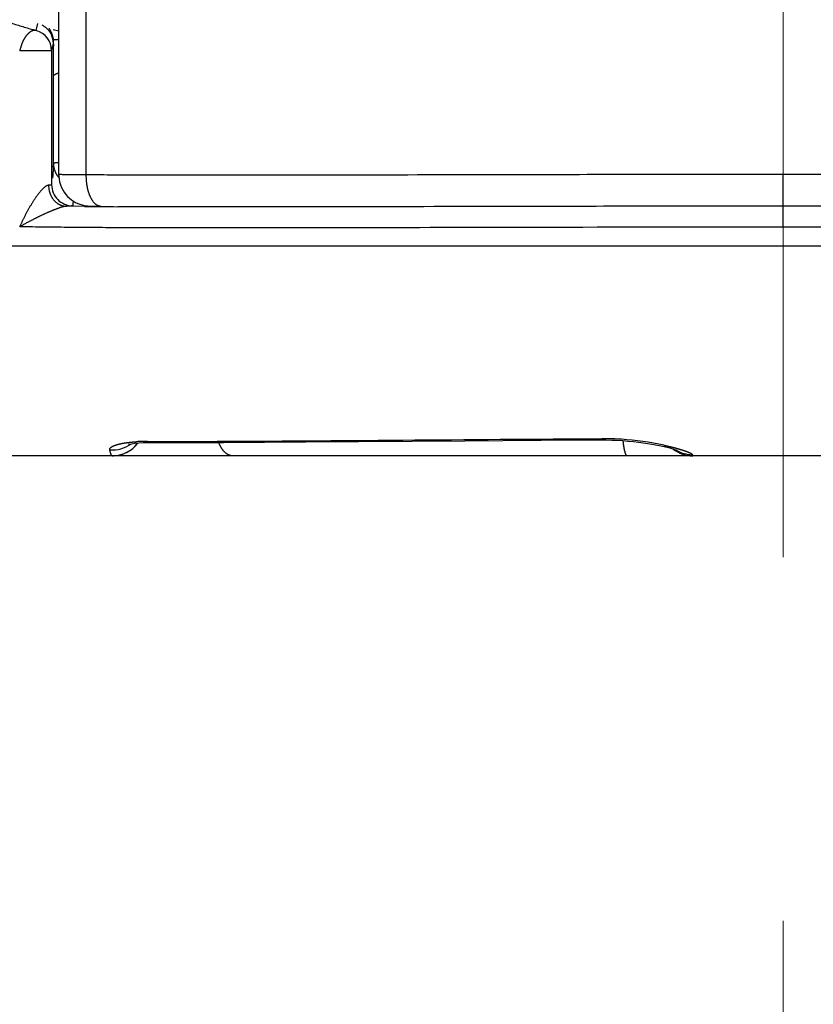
# Model space of a CAD drawing. Header units: millimetres. Extents: x 0 to 1300, y 0 to 891.
# Tile 130 of 146: x 868 to 875, y 459 to 469. Entities that reach past the tile are written whole.
import ezdxf

# ---------------------------------------------------------------- set-up
doc = ezdxf.new("R2010")
doc.units = ezdxf.units.MM
doc.header["$LTSCALE"] = 0.545669
doc.linetypes.add('CENTER', pattern=[50.8, 31.75, -6.35, 6.35, -6.35])
doc.layers.add('NoLayerName_001', color=7, linetype='Continuous')

msp = doc.modelspace()

# ---------------------------------------------------------------- linework, layer by layer
at = {"layer": 'NoLayerName_001', "color": 4, "linetype": 'CENTER', "lineweight": 13}
msp.add_line((875, 675), (875, 450), dxfattribs=at)
at = {"layer": 'NoLayerName_001', "color": 60, "linetype": 'Continuous', "lineweight": 25}
for p, q in [((868.1, 467.2790184), (868.1, 493.35)), ((868.36296296, 467.27566031), (868.36296296, 487.85)), ((867.88453191, 468.65061827), (867.90190248, 468.71779369)), ((868.04883094, 468.66083061), (868.1, 468.64596458)), ((868.0519183, 468.54345792), (868.05229128, 468.56239259)), ((868.03264987, 468.45749584), (868.04132839, 468.49110758)), ((868.04132839, 468.49110758), (868.05, 468.52469253)), ((868.05, 468.52467727), (868.05, 468.50002783)), ((868.03264987, 468.45749584), (867.72877716, 468.45749584)), ((868.03264987, 468.45749584), (868.03264987, 467.1812294)), ((868.05021979, 468.2671629), (868.0504577, 468.32167128)), ((868.05, 468.2125705), (868.05021979, 468.2671629)), ((868.05, 467.3837332), (868.05, 468.2125705)), ((874.99999929, 466.97945331), (875.00000119, 467.27940772)), ((868.34648802, 466.97490833), (868.17371617, 466.9765667)), ((874.99999897, 466.77758605), (874.99999996, 466.97755553)), ((875.0000056, 466.97945332), (875.00000594, 466.97755559)), ((864.09347738, 466.60000005), (885.90652262, 466.59999893)), ((868.94629504, 464.73709709), (868.98371422, 464.7370618)), ((868.95148095, 464.72716051), (868.98385597, 464.72741455)), ((868.98371422, 464.7370618), (869.14366981, 464.73704647)), ((871.96705626, 464.74364995), (872.6948416, 464.74830368)), ((872.6948416, 464.74830368), (873.2857968, 464.75137724)), ((873.28579343, 464.75137464), (873.3116836, 464.75135213)), ((868.76200114, 464.6401961), (868.7846284, 464.65464793)), ((886, 464.6), (864, 464.6))]:
    msp.add_line(p, q, dxfattribs=at)
for points in [[(868.10000062, 467.27901907), (868.10034056, 467.26473913), (868.10311895, 467.23586972), (868.10850605, 467.20807882)], [(868.10850605, 467.20807882), (868.11627835, 467.18152667), (868.12622088, 467.1563418), (868.13812978, 467.13262516), (868.15181385, 467.11045508), (868.16709172, 467.08989612), (868.18381018, 467.07098067), (868.20188452, 467.05368959), (868.22102322, 467.03819427), (868.24101213, 467.02453988), (868.26145148, 467.01284154), (868.28189949, 467.00313803), (868.30219762, 466.99527859), (868.32246527, 466.98904452), (868.34167878, 466.9845195), (868.35932942, 466.98147433), (868.37485504, 466.97960278), (868.38718955, 466.97857558), (868.39873073, 466.97788987), (868.41114088, 466.97734978), (868.42513013, 466.97689487), (868.4415477, 466.97649346), (868.46042872, 466.97614904), (868.50289047, 466.9756691)], [(868.76978117, 464.71062961), (868.76399708, 464.7082668), (868.76621009, 464.70890172), (868.77753903, 464.71167388)], [(868.77753903, 464.71167388), (868.79759568, 464.71547411), (868.82602345, 464.71948578), (868.86180805, 464.72304872), (868.90404151, 464.72569335), (868.95148095, 464.72716051)], [(868.82475852, 464.688501), (868.84206983, 464.70747486), (868.85338312, 464.72220988)], [(868.98382533, 464.7274136), (869.66951548, 464.72845704), (870.4499662, 464.73270063), (871.96705626, 464.74364995)], [(873.3116836, 464.75135213), (873.36616701, 464.75039918), (873.41994268, 464.74828965)], [(873.41994268, 464.74828965), (873.47257174, 464.74514031), (873.52367225, 464.74106708), (873.57292904, 464.73619688), (873.62007867, 464.73068491), (873.66491826, 464.72466752), (873.70726318, 464.71827094), (873.74703492, 464.71161875), (873.78421192, 464.70482158), (873.81872522, 464.69798681), (873.85056135, 464.69120315), (873.87958919, 464.68458115), (873.90574105, 464.67821172), (873.92881113, 464.67221423), (873.94871117, 464.66667712), (873.96514324, 464.66177118), (873.97816455, 464.657592), (873.98697063, 464.65453469), (873.9905667, 464.65318577)], [(868.61199106, 464.59999919), (868.62653267, 464.60035179), (868.65614929, 464.60326675), (868.68467062, 464.60893585), (868.71191373, 464.61712859), (868.73773027, 464.62762055), (868.76200114, 464.6401961)], [(868.7846284, 464.65464793), (868.80554909, 464.67079088), (868.82475852, 464.688501)]]:
    msp.add_lwpolyline(points, dxfattribs=at)
for centre, radius, start, end in [((867.83271059, 468.45751139), 0.19993928, 359.99554441, 74.97827431), ((867.84864979, 468.5221183), 0.20281991, 53.393439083, 62.457451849), ((867.84805298, 468.52422964), 0.20194851, 12.495590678, 24.864341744), ((867.84977413, 468.52442459), 0.20022603, 0.072305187, 12.547687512), ((867.78754679, 468.53044334), 0.26240432, 6.868311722, 8.861051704), ((857.83327032, 468.90507364), 10.22476501, 357.894154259, 358.079383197), ((868.16699176, 465.43427806), 3.12981151, 91.239170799, 92.100197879), ((862.31869999, 467.63467343), 5.73679099, 357.150845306, 357.49295291), ((868.23680496, 467.17914383), 0.23372803, 180.644725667, 193.372602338), ((868.23269268, 467.18134121), 0.20003851, 180.032024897, 270.051126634), ((869.29370153, 577.60342738), 110.63257405, 269.5094392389, 269.6732813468), ((868.61370433, 464.95877059), 0.3021465, 264.934816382, 305.34696246), ((868.61199165, 464.89999938), 0.3, 270.000000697, 323.505232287), ((868.9339101, 463.11202635), 1.62493316, 91.534813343, 93.310938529), ((868.94336271, 462.79813351), 1.93896684, 89.913346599, 91.56559835), ((873.28486708, 462.23447703), 2.52856655, 88.954874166, 90.27597602), ((873.28182858, 462.0878461), 2.67522854, 86.209863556, 88.947089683), ((873.27105684, 461.93122464), 2.83221951, 77.924203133, 86.201869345), ((874.13713054, 464.9), 0.3, 231.690397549, 269.999999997), ((874.13672469, 464.91086245), 0.30015037, 237.21499757, 269.725088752)]:
    msp.add_arc(centre, radius, start, end, dxfattribs=at)
for points, knots in [([(866.32767913, 469.43050376), (866.34250029, 469.41783042), (866.371951, 469.39224798), (866.41730957, 469.35526136), (866.46333077, 469.31908341), (866.5101031, 469.28385384), (866.55755044, 469.24952125), (866.60564075, 469.2160854), (866.65433054, 469.18353261), (866.70358099, 469.1518498), (866.75336209, 469.12102807), (866.8036518, 469.09106187), (866.85442908, 469.061943), (866.9056732, 469.03366357), (866.95736341, 469.00621566), (867.00947887, 468.97959121), (867.06199945, 468.95378244), (867.11490566, 468.92877909), (867.16817376, 468.90455722), (867.22178207, 468.88109327), (867.27570896, 468.85836326), (867.32993286, 468.83634332), (867.38443215, 468.81500949), (867.43918543, 468.79433813), (867.49417205, 468.77430373), (867.5493764, 468.75488821), (867.60478613, 468.73607662), (867.66038987, 468.71785466), (867.71617426, 468.70020093), (867.77213373, 468.6831215), (867.82823361, 468.66651971), (867.86577851, 468.65596077), (867.88453184, 468.65061798)], [0, 0, 0, 0, 0.0585023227, 0.1170217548, 0.1755586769, 0.2341113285, 0.2926759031, 0.3512466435, 0.4098159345, 0.4683748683, 0.5269211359, 0.585458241, 0.6439890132, 0.702515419, 0.7610385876, 0.819558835, 0.8780756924, 0.9365894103, 0.9951031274, 1.0536192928, 1.1121390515, 1.1706622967, 1.2291877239, 1.287712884, 1.3462345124, 1.4047519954, 1.463266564, 1.5217788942, 1.5802890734, 1.6387966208, 1.6973005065, 1.7557991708, 1.7557991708, 1.7557991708, 1.7557991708]), ([(867.88453191, 468.65061827), (867.88257127, 468.65097568), (867.87866454, 468.65184932), (867.87265611, 468.6522149), (867.86664523, 468.65203227), (867.8606915, 468.65119928), (867.85486814, 468.64975999), (867.84920322, 468.6477987), (867.84370906, 468.64539662), (867.83839158, 468.64263302), (867.83324882, 468.63957192), (867.82828131, 468.63624663), (867.82347945, 468.63269016), (867.81883345, 468.62893331), (867.81433086, 468.62500774), (867.80996341, 468.6209349), (867.80572929, 468.61672526), (867.80162385, 468.61239023), (867.79764281, 468.60794062), (867.7937818, 468.60338722), (867.79003551, 468.59874026), (867.78640344, 468.5940046), (867.78288505, 468.58918411), (867.77947948, 468.58428254), (867.77618591, 468.57930366), (867.77300365, 468.57425119), (867.76993164, 468.56912936), (867.7669721, 468.56394092), (867.76412866, 468.55868837), (867.76140475, 468.55337451), (867.75880389, 468.54800213), (867.75632956, 468.54257399), (867.75398524, 468.53709259), (867.75177367, 468.53155973), (867.74968127, 468.52598234), (867.74769415, 468.5203658), (867.7457984, 468.51471535), (867.74397973, 468.50903627), (867.74222528, 468.50333348), (867.7405169, 468.49761339), (867.73941, 468.49378954), (867.73885239, 468.49187838)], [0, 0, 0, 0, 0.00597885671, 0.01198491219, 0.01799896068, 0.02399910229, 0.02998156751, 0.03596723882, 0.04196188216, 0.0479547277, 0.05393412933, 0.05990741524, 0.06588042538, 0.07185454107, 0.07782735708, 0.08379749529, 0.08976682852, 0.09573646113, 0.10170652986, 0.10767627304, 0.11364451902, 0.11961173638, 0.12557887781, 0.13154669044, 0.13751572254, 0.14348633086, 0.14945860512, 0.15543170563, 0.16140439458, 0.16737554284, 0.17334414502, 0.17930932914, 0.18527036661, 0.19122744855, 0.19718322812, 0.20314009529, 0.20909959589, 0.21506254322, 0.22102913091, 0.22699904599, 0.23297158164, 0.23297158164, 0.23297158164, 0.23297158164]), ([(867.96959471, 468.68493183), (867.97131791, 468.68360393), (867.97480397, 468.68098652), (867.97983794, 468.67679587), (867.98476037, 468.67244758), (867.98954284, 468.6679214), (867.99418452, 468.66323327), (867.99867714, 468.65838936), (868.00301441, 468.6533985), (868.00718954, 468.64826878), (868.01119582, 468.64300849), (868.01502669, 468.63762594), (868.01867484, 468.63212907), (868.02213588, 468.62652726), (868.02539442, 468.62082458), (868.02847605, 468.61504474), (868.03033152, 468.61110001), (868.03128205, 468.60914317)], [0, 0, 0, 0, 0.006526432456, 0.013075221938, 0.019643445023, 0.026227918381, 0.032825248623, 0.039431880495, 0.046044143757, 0.052658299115, 0.059270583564, 0.065877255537, 0.072474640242, 0.07905917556, 0.085627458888, 0.092176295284, 0.098702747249, 0.098702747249, 0.098702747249, 0.098702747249]), ([(868.00544408, 468.67349439), (868.00651287, 468.67197788), (868.00867918, 468.66896438), (868.01175782, 468.66432468), (868.0147334, 468.65961685), (868.01758677, 468.65483063), (868.02032203, 468.64997228), (868.022937, 468.6450437), (868.02543116, 468.64004824), (868.02780452, 468.63498979), (868.03005704, 468.62987244), (868.03218864, 468.62470028), (868.03419926, 468.61947745), (868.03608882, 468.61420805), (868.03785726, 468.60889619), (868.03950449, 468.60354599), (868.04103052, 468.59816158), (868.04243493, 468.592747), (868.043719, 468.5873066), (868.04487757, 468.58184365), (868.04592959, 468.57636537), (868.04651307, 468.57269507), (868.04681926, 468.57086378)], [0, 0, 0, 0, 0.00556589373, 0.01113277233, 0.01670148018, 0.02227279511, 0.02784743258, 0.03342605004, 0.03900906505, 0.04459623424, 0.05018707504, 0.05578098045, 0.06137722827, 0.06697499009, 0.07257334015, 0.07817126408, 0.08376766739, 0.08936138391, 0.09495118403, 0.10053578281, 0.10611384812, 0.11168400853, 0.11168400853, 0.11168400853, 0.11168400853]), ([(867.73885239, 468.49187838), (867.73720381, 468.48613611), (867.73502247, 468.47847568), (867.73224105, 468.46891757), (867.73054371, 468.46319504), (867.72936166, 468.45939647), (867.72877716, 468.45749584)], [0, 0, 0, 0, 0.017922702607, 0.023894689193, 0.029863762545, 0.035829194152, 0.035829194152, 0.035829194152, 0.035829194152]), ([(868.0504577, 468.32167128), (868.0506934, 468.36972576), (868.0508833, 468.4288703), (868.05137438, 468.49540624), (868.05162596, 468.52128073), (868.0518255, 468.53606547), (868.0519183, 468.54345792)], [0, 0, 0, 0, 0.14416518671, 0.17743399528, 0.19961309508, 0.2217921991, 0.2217921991, 0.2217921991, 0.2217921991]), ([(868.05, 468.2126011), (868.05009006, 468.21342945), (868.05016817, 468.21509996), (868.05089763, 468.21751673), (868.05192623, 468.21983455), (868.05327108, 468.22204493), (868.05486386, 468.22414642), (868.05666168, 468.22613482), (868.05861552, 468.22800562), (868.06067831, 468.22975348), (868.06280471, 468.23137472), (868.06496255, 468.23287298), (868.06714039, 468.23425232), (868.06933719, 468.23552631), (868.07155435, 468.23671), (868.07379329, 468.2378185), (868.07605545, 468.23886692), (868.07834184, 468.23987014), (868.08065103, 468.24084206), (868.08298339, 468.24178406), (868.08533663, 468.24269629), (868.08770799, 468.24357871), (868.09009471, 468.24443118), (868.09249392, 468.24525398), (868.0949032, 468.24604585), (868.09731845, 468.24681121), (868.09893611, 468.24729322), (868.09974311, 468.24753748)], [0, 0, 0, 0, 0.002499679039, 0.004991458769, 0.007516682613, 0.010096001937, 0.012732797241, 0.015417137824, 0.018129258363, 0.020842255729, 0.023524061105, 0.026148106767, 0.028720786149, 0.031255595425, 0.033764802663, 0.036259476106, 0.038749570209, 0.041244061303, 0.043749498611, 0.046265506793, 0.04879000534, 0.05132086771, 0.053855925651, 0.056392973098, 0.058929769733, 0.061464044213, 0.063993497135, 0.063993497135, 0.063993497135, 0.063993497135]), ([(868.0483995, 467.34951683), (868.04822188, 467.34604609), (868.04787276, 467.33910429), (868.04731229, 467.3286934), (868.04672765, 467.31828356), (868.04621599, 467.30960985), (868.04578897, 467.30267174), (868.04545873, 467.2974687), (868.0451176, 467.29226637), (868.04476459, 467.28706487), (868.04439872, 467.28186431), (868.04401903, 467.27666482), (868.04362456, 467.27146651), (868.04321426, 467.26626952), (868.04278741, 467.26107394), (868.04234217, 467.25587998), (868.04188077, 467.25068744), (868.04155378, 467.24722755), (868.04139271, 467.24549737)], [0, 0, 0, 0, 0.01042584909, 0.02085170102, 0.03127785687, 0.04170454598, 0.04691803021, 0.05213154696, 0.05734505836, 0.0625585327, 0.06777194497, 0.0729852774, 0.07819852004, 0.08341167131, 0.08862473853, 0.09383773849, 0.09905069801, 0.10426365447, 0.10426365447, 0.10426365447, 0.10426365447]), ([(868.05182895, 467.38551628), (868.05156363, 467.38536857), (868.05103279, 467.3850958), (868.05026611, 467.3845698), (868.05011274, 467.38398472), (868.05, 467.3837332)], [0, 0, 0, 0, 0.0009109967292, 0.0018194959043, 0.0026463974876, 0.0026463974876, 0.0026463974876, 0.0026463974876]), ([(868.05, 467.3837332), (868.05001051, 467.3826103), (868.05001694, 467.38036328), (868.05011434, 467.37699265), (868.05026363, 467.37362151), (868.05047386, 467.37025134), (868.05074202, 467.36688353), (868.05106833, 467.36351953), (868.05145215, 467.36016075), (868.05189306, 467.35680861), (868.05239062, 467.35346454), (868.05294431, 467.35012994), (868.05355385, 467.34680629), (868.05421815, 467.34349485), (868.05493907, 467.34019763), (868.05570754, 467.33691385), (868.05627295, 467.33473886), (868.05654886, 467.33365025)], [0, 0, 0, 0, 0.003368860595, 0.00674071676, 0.010115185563, 0.013491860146, 0.016870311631, 0.020250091, 0.023630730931, 0.027011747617, 0.030392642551, 0.033772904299, 0.037152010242, 0.040529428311, 0.043904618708, 0.047277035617, 0.050646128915, 0.050646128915, 0.050646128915, 0.050646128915]), ([(868.09966429, 467.39230646), (868.09837544, 467.39221393), (868.09644171, 467.39207755), (868.09386382, 467.39188594), (868.09193007, 467.39173833), (868.08999652, 467.39158554), (868.08806339, 467.39142687), (868.08613089, 467.39126147), (868.08419925, 467.39108854), (868.08226869, 467.39090726), (868.08033943, 467.3907168), (868.07841169, 467.39051636), (868.0764857, 467.3903051), (868.07456167, 467.39008223), (868.07263982, 467.38984691), (868.07072038, 467.38959835), (868.06880357, 467.38933564), (868.06688938, 467.38905826), (868.06497767, 467.38876372), (868.06306833, 467.38844726), (868.06116084, 467.38810502), (868.05925527, 467.3877312), (868.05735135, 467.38732731), (868.05546085, 467.38686935), (868.05359287, 467.38632153), (868.05242223, 467.38576874), (868.05182895, 467.38551628)], [0, 0, 0, 0, 0.003876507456, 0.005815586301, 0.007755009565, 0.009694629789, 0.011634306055, 0.013573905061, 0.015513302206, 0.017452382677, 0.019391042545, 0.021329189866, 0.023266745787, 0.025203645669, 0.027139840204, 0.029075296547, 0.031009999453, 0.032943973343, 0.034877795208, 0.036812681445, 0.038750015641, 0.04069134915, 0.04263838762, 0.044587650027, 0.046528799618, 0.048463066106, 0.048463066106, 0.048463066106, 0.048463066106]), ([(868.05654886, 467.33365025), (868.05711236, 467.33163689), (868.05819355, 467.32758985), (868.06010435, 467.32159357), (868.06218653, 467.31563748), (868.06446727, 467.30973864), (868.06693399, 467.30390319), (868.06958483, 467.29814022), (868.07241506, 467.29245802), (868.07542069, 467.28686508), (868.07859758, 467.2813699), (868.08194149, 467.27598082), (868.08544878, 467.27070674), (868.0891135, 467.26555453), (868.09293828, 467.26053858), (868.09689398, 467.25564535), (868.09968221, 467.25251999), (868.10105488, 467.25094326)], [0, 0, 0, 0, 0.006272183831, 0.012564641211, 0.018874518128, 0.025198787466, 0.031534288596, 0.03787776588, 0.044225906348, 0.050575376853, 0.056922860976, 0.063265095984, 0.069598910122, 0.075921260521, 0.08222927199, 0.088520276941, 0.094791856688, 0.094791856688, 0.094791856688, 0.094791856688]), ([(868.36296296, 467.27566031), (868.34272963, 467.27573887), (868.3063095, 467.27585435), (868.25909849, 467.27612497), (868.22402853, 467.27638103), (868.19840105, 467.27661618), (868.17816756, 467.27683922), (868.16332815, 467.27702592), (868.1525362, 467.27718405), (868.144447, 467.27731788), (868.13500372, 467.27750135), (868.12690833, 467.27767158), (868.11882956, 467.27785429), (868.11341647, 467.27815392), (868.10804465, 467.27815775), (868.10399753, 467.27849897), (868.10135647, 467.27885368), (868.1, 467.2790184)], [0, 0, 0, 0, 0.06070044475, 0.10926088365, 0.14163522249, 0.16591311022, 0.18614649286, 0.20233936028, 0.21043482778, 0.21852581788, 0.22661026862, 0.23876990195, 0.24281772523, 0.25085198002, 0.25502986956, 0.25892510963, 0.26302441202, 0.26302441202, 0.26302441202, 0.26302441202]), ([(868.36310563, 467.2578344), (868.36306116, 467.26080555), (868.36293071, 467.26674685), (868.36296625, 467.27268949), (868.36296327, 467.27566031)], [0, 0, 0, 0, 0.008914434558, 0.017826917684, 0.017826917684, 0.017826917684, 0.017826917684]), ([(874.99999928, 467.27940772), (874.20355388, 467.27855549), (872.4336739, 467.27792153), (870.4868114, 467.27106466), (869.15940052, 467.27185216), (868.71693054, 467.27322899), (868.45145504, 467.27509585), (868.36296296, 467.27566031)], [0, 0, 0, 0, 2.3893375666, 5.3096390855, 5.8406055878, 6.3715696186, 6.637051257, 6.637051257, 6.637051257, 6.637051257]), ([(868.50289049, 466.97567093), (868.49992348, 466.97590072), (868.49394123, 466.97607748), (868.48515701, 466.97805333), (868.47663727, 466.98090108), (868.46850821, 466.9847229), (868.46082429, 466.98933455), (868.45359189, 466.99461574), (868.44680065, 467.00044222), (868.44043351, 467.00671837), (868.43447475, 467.01337701), (868.42889588, 467.02035649), (868.42366643, 467.02759838), (868.41875467, 467.03505392), (868.4141462, 467.04269604), (868.40982089, 467.05050075), (868.40575904, 467.0584455), (868.40193893, 467.06650801), (868.39834356, 467.07467189), (868.39496783, 467.08292914), (868.39180373, 467.0912723), (868.38884373, 467.09969432), (868.38608019, 467.10818809), (868.38350549, 467.11674653), (868.38111201, 467.12536253), (868.37889212, 467.13402901), (868.37683823, 467.14273887), (868.37494269, 467.15148503), (868.37319795, 467.16026058), (868.37159586, 467.1690596), (868.37013471, 467.17787878), (868.36881316, 467.18671595), (868.36762967, 467.19556923), (868.36658278, 467.2044367), (868.36567085, 467.21331646), (868.36489278, 467.22220663), (868.36424561, 467.23110528), (868.3637332, 467.24001064), (868.36333407, 467.24892028), (868.36319211, 467.25486357), (868.36310563, 467.2578344)], [0, 0, 0, 0, 0.00892767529, 0.01789989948, 0.02688634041, 0.03584303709, 0.04478569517, 0.05373316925, 0.06267669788, 0.0716063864, 0.08053502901, 0.08946776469, 0.09839968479, 0.10732375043, 0.11624443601, 0.12516551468, 0.1340876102, 0.14300855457, 0.15192707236, 0.16084588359, 0.16976739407, 0.17869326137, 0.1876244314, 0.19656117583, 0.20550313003, 0.21444933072, 0.2233982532, 0.23234784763, 0.24129557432, 0.25023893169, 0.2591777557, 0.26811265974, 0.27704417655, 0.28597275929, 0.29489878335, 0.3038225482, 0.31274427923, 0.32166412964, 0.33058218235, 0.33949845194, 0.33949845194, 0.33949845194, 0.33949845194]), ([(881.63703704, 467.27566031), (881.54854494, 467.2750961), (881.28306938, 467.27323227), (880.84059928, 467.27183765), (878.71674237, 467.27085471), (876.76987736, 467.27682137), (874.99999928, 467.27940772)], [0, 0, 0, 0, 0.2654816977, 0.796445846, 1.3274124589, 6.6370523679, 6.6370523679, 6.6370523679, 6.6370523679]), ([(867.97447475, 467.16415703), (867.97098492, 467.16153544), (867.96384981, 467.15647734), (867.95403527, 467.14774328), (867.94463734, 467.13855958), (867.93565111, 467.12896388), (867.92694134, 467.11913846), (867.91850105, 467.10910506), (867.91029471, 467.09889501), (867.90229028, 467.08853139), (867.89445203, 467.07804105), (867.88676769, 467.06743384), (867.87923075, 467.05671683), (867.87183355, 467.04589825), (867.86456878, 467.03498606), (867.85742902, 467.02398828), (867.85040691, 467.01291295), (867.84349504, 467.00176808), (867.8366861, 466.99056153), (867.82997177, 466.97930088), (867.82334986, 466.96798885), (867.81681879, 466.95662685), (867.81037658, 466.94521625), (867.80402135, 466.93375835), (867.79775117, 466.92225448), (867.79156411, 466.91070597), (867.78545826, 466.89911414), (867.77943176, 466.88748031), (867.77348256, 466.87580603), (867.76761116, 466.86409175), (867.76181848, 466.85233787), (867.7561053, 466.84054495), (867.75047274, 466.82871336), (867.74492072, 466.81684404), (867.73945364, 466.80493592), (867.73405913, 466.79299534), (867.73054459, 466.78499881), (867.72877716, 466.78100522)], [0, 0, 0, 0, 0.01309446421, 0.02621073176, 0.03935791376, 0.05251125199, 0.06563863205, 0.07874514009, 0.0918409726, 0.10493355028, 0.11802770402, 0.13112523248, 0.14422668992, 0.15733217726, 0.17044137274, 0.1835535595, 0.19666765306, 0.20978222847, 0.22289554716, 0.23600588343, 0.24911322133, 0.26221822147, 0.27532149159, 0.28842358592, 0.30152500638, 0.31462620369, 0.32772757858, 0.34082948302, 0.35393216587, 0.36703550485, 0.38013925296, 0.393243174, 0.40634704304, 0.41945064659, 0.43255378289, 0.44565626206, 0.45875790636, 0.45875790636, 0.45875790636, 0.45875790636]), ([(868.00300149, 467.17651388), (868.00248232, 467.17646187), (868.00144096, 467.17637896), (867.99989296, 467.17612739), (867.99835598, 467.17581321), (867.99683323, 467.1754323), (867.99532503, 467.17499933), (867.99383234, 467.17451766), (867.99235542, 467.17399004), (867.990894, 467.17341913), (867.98944783, 467.1728076), (867.98801666, 467.17215811), (867.98660024, 467.17147332), (867.98519831, 467.17075589), (867.98381063, 467.17000847), (867.98243695, 467.16923372), (867.98107701, 467.16843431), (867.97973058, 467.16761284), (867.97839733, 467.16677212), (867.97707736, 467.16591427), (867.97576909, 467.1650439), (867.97490656, 467.16445133), (867.97447475, 467.16415703)], [0, 0, 0, 0, 0.001565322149, 0.003132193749, 0.004701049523, 0.006270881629, 0.007839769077, 0.009407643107, 0.010975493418, 0.012544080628, 0.014113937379, 0.015685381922, 0.017258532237, 0.018833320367, 0.020409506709, 0.021986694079, 0.023564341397, 0.025141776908, 0.026718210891, 0.028292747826, 0.029864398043, 0.031432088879, 0.031432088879, 0.031432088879, 0.031432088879]), ([(868.03264987, 467.1812294), (868.03247214, 467.18098049), (868.03217039, 467.1802968), (868.03100108, 467.18009698), (868.02992699, 467.17981581), (868.02885145, 467.17957339), (868.027856, 467.17935005), (868.02690474, 467.17914941), (868.02597731, 467.17896624), (868.02505055, 467.17879766), (868.02410934, 467.17864122), (868.02314749, 467.17849434), (868.02216652, 467.17835591), (868.02116979, 467.17822513), (868.02016069, 467.17810122), (868.0191426, 467.17798338), (868.0181189, 467.17787082), (868.01709297, 467.17776274), (868.01606813, 467.17765837), (868.01504693, 467.17755671), (868.01403053, 467.17745749), (868.01301874, 467.17736076), (868.01201089, 467.17726644), (868.01100626, 467.17717445), (868.01000415, 467.17708472), (868.00900384, 467.17699717), (868.00800465, 467.17691173), (868.00700585, 467.17682832), (868.00600674, 467.17674685), (868.00500662, 467.17666733), (868.00400479, 467.17658938), (868.00333617, 467.17653922), (868.00300149, 467.17651388)], [0, 0, 0, 0, 0.000917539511, 0.002064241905, 0.003247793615, 0.004335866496, 0.005349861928, 0.00631362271, 0.007251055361, 0.008186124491, 0.009139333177, 0.01011333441, 0.011105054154, 0.012111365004, 0.013129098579, 0.01415505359, 0.015186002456, 0.016218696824, 0.017249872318, 0.018276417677, 0.019297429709, 0.020313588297, 0.021325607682, 0.022334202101, 0.023340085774, 0.024343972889, 0.025346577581, 0.026348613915, 0.027350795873, 0.028353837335, 0.029358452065, 0.030365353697, 0.030365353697, 0.030365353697, 0.030365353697]), ([(868.0094141, 467.12508658), (868.01020856, 467.12202998), (868.01170664, 467.11587298), (868.01453523, 467.10677187), (868.0177141, 467.09774436), (868.02130069, 467.0888348), (868.02527248, 467.0800674), (868.02962856, 467.0714718), (868.0343622, 467.0630762), (868.03946826, 467.05490919), (868.04494122, 467.04699927), (868.05077568, 467.039375), (868.05696624, 467.03206494), (868.06350751, 467.02509769), (868.07039405, 467.01850198), (868.07761946, 467.01230748), (868.08516702, 467.0065339), (868.0930199, 467.00120098), (868.10116115, 466.99632863), (868.10957382, 466.99193676), (868.11824013, 466.9880458), (868.12713605, 466.98467788), (868.13622718, 466.98185372), (868.14547244, 466.97958758), (868.15483011, 466.9779296), (868.16425404, 466.97679994), (868.17056969, 466.97666816), (868.17371818, 466.97652502)], [0, 0, 0, 0, 0.00947446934, 0.01900389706, 0.02857665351, 0.03818133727, 0.04780699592, 0.0574433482, 0.06708101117, 0.07671173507, 0.08632864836, 0.09592651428, 0.10550199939, 0.11505395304, 0.12458369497, 0.13409482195, 0.14359105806, 0.15307666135, 0.16255702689, 0.17203889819, 0.18153057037, 0.19103933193, 0.20055758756, 0.21007297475, 0.21957502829, 0.22905590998, 0.23851115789, 0.23851115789, 0.23851115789, 0.23851115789]), ([(868.17371818, 466.97652502), (868.17012106, 466.97618282), (868.16288292, 466.97575622), (868.15222925, 466.97356154), (868.14165448, 466.97112105), (868.13117558, 466.96831067), (868.12077461, 466.96525534), (868.11043505, 466.96199335), (868.10015176, 466.958548), (868.08991915, 466.95494407), (868.07973205, 466.95120618), (868.06958541, 466.94735832), (868.05947239, 466.9434268), (868.04938997, 466.93942385), (868.03933801, 466.93535089), (868.02931486, 466.93121145), (868.0193191, 466.92700842), (868.00934926, 466.92274483), (867.99940392, 466.91842379), (867.98948194, 466.91404816), (867.97958245, 466.90962064), (867.96970459, 466.90514398), (867.95984754, 466.90062097), (867.95001048, 466.8960543), (867.94019242, 466.89144693), (867.93039296, 466.88680031), (867.92061213, 466.88211479), (867.91084979, 466.87739097), (867.90110584, 466.87262937), (867.89138017, 466.86783054), (867.88167267, 466.86299502), (867.87198323, 466.85812333), (867.86231174, 466.85321603), (867.85265809, 466.84827364), (867.84302218, 466.8432967), (867.83340389, 466.83828578), (867.82380315, 466.83324132), (867.81421984, 466.82816382), (867.80465483, 466.82305204), (867.79510538, 466.81791128), (867.78875651, 466.81445199), (867.7855799, 466.81272637)], [0, 0, 0, 0, 0.01084010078, 0.02170985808, 0.03256783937, 0.04340957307, 0.05424770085, 0.06508832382, 0.07593297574, 0.08678168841, 0.09763334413, 0.10848585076, 0.11933644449, 0.13018409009, 0.14102953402, 0.15187351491, 0.16271670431, 0.17355970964, 0.18440306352, 0.19524699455, 0.20609146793, 0.2169363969, 0.22778165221, 0.2386270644, 0.24947243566, 0.26031769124, 0.27116286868, 0.2820080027, 0.29285312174, 0.30369824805, 0.31454339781, 0.32538858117, 0.33623380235, 0.34707905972, 0.35792434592, 0.36876964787, 0.37961494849, 0.39046023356, 0.40130548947, 0.41215070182, 0.42299585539, 0.42299585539, 0.42299585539, 0.42299585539]), ([(868.23287119, 466.98129014), (868.23242086, 466.98105879), (868.23155966, 466.9804858), (868.23006877, 466.98029183), (868.2286503, 466.97998176), (868.22721036, 466.97978025), (868.22572837, 466.97959848), (868.22422502, 466.97944123), (868.22272579, 466.97929142), (868.22123885, 466.9791508), (868.21976141, 466.97901826), (868.21828822, 466.9788929), (868.21681506, 466.97877376), (868.21533957, 466.97866018), (868.21386115, 466.97855175), (868.21238013, 466.97844814), (868.21089684, 466.978349), (868.20941159, 466.97825401), (868.20792474, 466.97816283), (868.20643661, 466.97807511), (868.20445093, 466.97796231), (868.20196807, 466.97782834), (868.19898902, 466.97767605), (868.1960116, 466.97752951), (868.19254094, 466.97736506), (868.18857691, 466.97718594), (868.18411882, 466.97699534), (868.1796611, 466.97681494), (868.17619356, 466.97668138), (868.17421173, 466.97660805), (868.17371614, 466.97658962)], [0, 0, 0, 0, 0.001518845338, 0.003040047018, 0.004434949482, 0.00588930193, 0.00739480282, 0.008915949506, 0.010423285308, 0.011915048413, 0.013396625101, 0.014873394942, 0.016350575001, 0.017830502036, 0.01931297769, 0.020797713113, 0.022284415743, 0.023772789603, 0.025262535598, 0.026753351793, 0.028244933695, 0.031229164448, 0.034212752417, 0.037193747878, 0.040172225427, 0.044636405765, 0.049097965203, 0.053558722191, 0.058020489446, 0.059508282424, 0.059508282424, 0.059508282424, 0.059508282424]), ([(868.23747186, 467.02691514), (868.23742334, 467.02615212), (868.23732782, 467.024626), (868.23717537, 467.02233741), (868.23701689, 467.02004923), (868.23685099, 467.01776151), (868.23667749, 467.01547427), (868.23649589, 467.01318752), (868.23630578, 467.0109013), (868.23610674, 467.00861569), (868.23589837, 467.00633082), (868.23568025, 467.0040468), (868.23545198, 467.00176375), (868.23521316, 466.99948181), (868.23496337, 466.99720109), (868.2347022, 466.99492172), (868.23442927, 466.99264382), (868.23414411, 466.99036751), (868.23384648, 466.9880929), (868.23353538, 466.9858202), (868.23321262, 466.98354919), (868.23298387, 466.98203721), (868.2328712, 466.98128099)], [0, 0, 0, 0, 0.002293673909, 0.004587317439, 0.00688096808, 0.009174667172, 0.011468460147, 0.013762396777, 0.016056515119, 0.018350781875, 0.020645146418, 0.022939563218, 0.025233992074, 0.027528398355, 0.029822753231, 0.032117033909, 0.034411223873, 0.03670531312, 0.038999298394, 0.041293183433, 0.043586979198, 0.045880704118, 0.045880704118, 0.045880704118, 0.045880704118]), ([(875, 466.97755559), (874.23954051, 466.97676822), (872.46513316, 466.97613606), (870.52174248, 466.96928462), (869.16981111, 466.97024356), (868.8318326, 466.97197337), (868.66284303, 466.97265201)], [0, 0, 0, 0, 2.2813796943, 5.3232201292, 5.830194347, 6.3371671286, 6.3371671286, 6.3371671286, 6.3371671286]), ([(881.32553795, 466.97258165), (881.15685818, 466.97191745), (880.81949921, 466.97022572), (880.06043145, 466.96968942), (878.20493973, 466.97282735), (876.43379017, 466.97747153), (875.08434061, 466.97754428), (875, 466.97755559)], [0, 0, 0, 0, 0.5060432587, 1.0120879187, 2.2771994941, 6.0725261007, 6.3255479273, 6.3255479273, 6.3255479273, 6.3255479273]), ([(874.9999998, 466.77758605), (874.27287378, 466.776894), (872.49545442, 466.77641313), (870.55645573, 466.76943083), (869.18299052, 466.77026732), (868.77902661, 466.77139172), (868.4558603, 466.77318823), (868.21349143, 466.7751006), (867.97112787, 466.77754668), (867.80956147, 466.77989905), (867.72877716, 466.78098503)], [0, 0, 0, 0, 2.1813790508, 5.3322567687, 5.8170144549, 6.3017735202, 6.5441513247, 6.7865274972, 7.0289024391, 7.2712772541, 7.2712772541, 7.2712772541, 7.2712772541]), ([(867.7855799, 466.81272637), (867.78240929, 466.81098982), (867.77606369, 466.80752473), (867.76657169, 466.80227913), (867.75709544, 466.79700539), (867.74763864, 466.79169712), (867.73819773, 466.78636089), (867.73192173, 466.78277199), (867.72878151, 466.78098148)], [0, 0, 0, 0, 0.010845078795, 0.021690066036, 0.032534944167, 0.043379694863, 0.05422429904, 0.065068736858, 0.065068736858, 0.065068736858, 0.065068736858]), ([(882.27122284, 466.78099199), (882.19043851, 466.77990673), (882.02887208, 466.77755614), (881.78650849, 466.77511067), (881.54413961, 466.77319819), (881.22097331, 466.77139969), (880.81700939, 466.77027697), (880.08987822, 466.76980064), (878.23166663, 466.77285156), (876.45425192, 466.77752831), (875.08079161, 466.77757702), (874.9999998, 466.77758605)], [0, 0, 0, 0, 0.242374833, 0.4847497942, 0.7271259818, 0.9695037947, 1.4542628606, 1.9390205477, 3.1508968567, 7.028902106, 7.2712775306, 7.2712775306, 7.2712775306, 7.2712775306]), ([(868.58702811, 464.657804), (868.58695129, 464.65922942), (868.58652609, 464.66210443), (868.58752084, 464.66636985), (868.58927279, 464.67031788), (868.59175456, 464.67385131), (868.59465528, 464.67702112), (868.59781085, 464.67992899), (868.60116014, 464.68259084), (868.60466048, 464.68503898), (868.6082735, 464.68731322), (868.61197064, 464.68944646), (868.61574063, 464.69144828), (868.61957147, 464.69333303), (868.62345218, 464.6951139), (868.62737179, 464.69680574), (868.63132312, 464.69841875), (868.63530299, 464.69995699), (868.63930834, 464.70142613), (868.64333632, 464.70283153), (868.64738407, 464.70417854), (868.65144874, 464.7054729), (868.65552826, 464.70671888), (868.65962157, 464.70791841), (868.66372758, 464.70907393), (868.66784526, 464.71018776), (868.67197358, 464.71126227), (868.67611151, 464.71229978), (868.68025801, 464.71330268), (868.68441223, 464.7142732), (868.68857376, 464.71521206), (868.6927422, 464.71612014), (868.69691722, 464.71699831), (868.70109846, 464.71784742), (868.70528555, 464.71866832), (868.70947814, 464.7194619), (868.71367588, 464.72022896), (868.71787838, 464.72097059), (868.72208542, 464.72168672), (868.7262961, 464.72238174), (868.72910681, 464.72282279), (868.73051172, 464.7230461)], [0, 0, 0, 0, 0.0042824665, 0.00861632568, 0.01291092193, 0.0171958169, 0.0214989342, 0.02578428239, 0.03005543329, 0.03432407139, 0.03859242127, 0.0428592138, 0.04712658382, 0.05139556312, 0.05566558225, 0.05993475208, 0.06420209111, 0.0684684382, 0.07273442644, 0.07700037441, 0.0812663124, 0.08553201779, 0.0897973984, 0.09406269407, 0.09832808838, 0.10259368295, 0.10685950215, 0.11112549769, 0.1153915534, 0.11965756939, 0.12392361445, 0.12818976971, 0.13245609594, 0.13672263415, 0.14098940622, 0.1452564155, 0.14952364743, 0.15379107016, 0.15805863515, 0.16232627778, 0.16659391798, 0.16659391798, 0.16659391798, 0.16659391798]), ([(868.73051172, 464.7230461), (868.73191775, 464.72326202), (868.73472895, 464.7236991), (868.73895039, 464.72432321), (868.74317404, 464.72492974), (868.74740016, 464.72551538), (868.7516279, 464.72608461), (868.75444844, 464.72644686), (868.7558583, 464.72663012)], [0, 0, 0, 0, 0.004267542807, 0.008534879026, 0.012801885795, 0.017068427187, 0.021334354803, 0.02559950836, 0.02559950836, 0.02559950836, 0.02559950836]), ([(868.7558583, 464.72663012), (868.75725658, 464.72680593), (868.76005262, 464.7271619), (868.76424994, 464.72766978), (868.76844906, 464.7281627), (868.77265025, 464.72863832), (868.77685327, 464.7290979), (868.78105806, 464.7295417), (868.78526454, 464.72996999), (868.7894726, 464.73038304), (868.79368218, 464.73078113), (868.79789317, 464.73116452), (868.8021055, 464.73153348), (868.80631909, 464.73188828), (868.81053384, 464.73222919), (868.81474967, 464.73255647), (868.81896649, 464.73287041), (868.82318422, 464.73317123), (868.82740277, 464.73345933), (868.83162208, 464.7337345), (868.83584196, 464.73399886), (868.83865586, 464.73416344), (868.8400627, 464.73424718)], [0, 0, 0, 0, 0.004227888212, 0.008455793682, 0.01268373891, 0.016911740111, 0.021139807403, 0.025367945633, 0.029596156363, 0.033824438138, 0.0380527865, 0.042281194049, 0.046509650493, 0.05073814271, 0.0549666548, 0.059195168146, 0.063423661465, 0.067652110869, 0.071880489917, 0.076108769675, 0.080336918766, 0.084564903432, 0.084564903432, 0.084564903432, 0.084564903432]), ([(868.94629504, 464.73709709), (868.94687317, 464.73680198), (868.94802491, 464.73620291), (868.9497794, 464.73535741), (868.95155012, 464.73454537), (868.95334034, 464.73377364), (868.95514962, 464.7330419), (868.95697816, 464.73235202), (868.95882502, 464.73170453), (868.96068883, 464.73110011), (868.96256806, 464.73053951), (868.9644612, 464.73002346), (868.96636675, 464.7295527), (868.96828317, 464.72912797), (868.97020896, 464.72875), (868.97214259, 464.72841956), (868.97408257, 464.72813733), (868.97602736, 464.72790421), (868.97797546, 464.72772036), (868.97992536, 464.72758872), (868.98187547, 464.72750176), (868.98317584, 464.72749465), (868.98382542, 464.72748475)], [0, 0, 0, 0, 0.001947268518, 0.003894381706, 0.005842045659, 0.007791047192, 0.009742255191, 0.011696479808, 0.013653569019, 0.015612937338, 0.017574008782, 0.019536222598, 0.02149903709, 0.023461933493, 0.025424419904, 0.027386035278, 0.029346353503, 0.031304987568, 0.033261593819, 0.035215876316, 0.037167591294, 0.039116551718, 0.039116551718, 0.039116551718, 0.039116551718]), ([(869.14366981, 464.73704647), (869.28130592, 464.73732872), (869.55657903, 464.73762925), (870.10712082, 464.74034206), (871.1393704, 464.7479494), (872.24042625, 464.75751898), (873.06623642, 464.76184508), (873.27268787, 464.7630157)], [0, 0, 0, 0, 0.4129091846, 0.8258187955, 1.6516425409, 3.5097414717, 4.1291057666, 4.1291057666, 4.1291057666, 4.1291057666]), ([(869.75941196, 464.60000023), (869.75721314, 464.60008324), (869.7528016, 464.60013098), (869.74621705, 464.60091603), (869.73968083, 464.60209728), (869.73322701, 464.60373005), (869.72688718, 464.60576963), (869.72069247, 464.60819831), (869.71466879, 464.61099586), (869.70882812, 464.61413416), (869.70317244, 464.61758508), (869.69770192, 464.6213223), (869.6924166, 464.62531939), (869.68731661, 464.62955004), (869.68240146, 464.63398845), (869.67766805, 464.6386119), (869.67311431, 464.6434054), (869.66873532, 464.64835616), (869.66452562, 464.653452), (869.66047977, 464.65868072), (869.6565923, 464.66403015), (869.65285781, 464.66948813), (869.64927061, 464.67504272), (869.6458246, 464.6806835), (869.64251716, 464.68640409), (869.6393448, 464.69219894), (869.63630385, 464.6980627), (869.63339108, 464.70399017), (869.63060167, 464.70997554), (869.62793667, 464.7160153), (869.62537521, 464.72209731), (869.62377664, 464.726195), (869.622964, 464.72823779)], [0, 0, 0, 0, 0.0066011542, 0.01322280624, 0.01986364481, 0.02651823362, 0.03317775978, 0.03983074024, 0.04646663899, 0.05309071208, 0.0597113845, 0.06633340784, 0.07295814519, 0.07958388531, 0.08620615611, 0.09282038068, 0.09942935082, 0.10603674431, 0.11264494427, 0.11925511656, 0.12586729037, 0.13248043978, 0.13909256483, 0.14570177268, 0.15230874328, 0.15891437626, 0.16551917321, 0.17212325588, 0.1787263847, 0.18532797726, 0.19192712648, 0.19852261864, 0.19852261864, 0.19852261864, 0.19852261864]), ([(873.27268781, 464.76301426), (873.27283258, 464.76275617), (873.27311868, 464.76223993), (873.27356311, 464.76147551), (873.27401969, 464.76071929), (873.27449424, 464.75997029), (873.27499068, 464.75922648), (873.27551347, 464.75848612), (873.27606599, 464.75774839), (873.27664977, 464.75701545), (873.27726528, 464.75629344), (873.27791137, 464.75559041), (873.27858682, 464.75491461), (873.2792904, 464.7542743), (873.28002096, 464.75367769), (873.28077733, 464.75313309), (873.28155845, 464.75264868), (873.28236327, 464.75223316), (873.28319076, 464.75189375), (873.28404006, 464.75164363), (873.28490937, 464.75147466), (873.28549876, 464.75146448), (873.2857931, 464.7514465)], [0, 0, 0, 0, 0.000887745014, 0.001770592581, 0.002652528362, 0.003537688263, 0.004430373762, 0.00533505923, 0.006256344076, 0.007195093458, 0.008145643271, 0.009102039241, 0.010058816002, 0.011011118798, 0.011954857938, 0.012886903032, 0.013805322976, 0.014709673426, 0.015601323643, 0.016483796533, 0.017363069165, 0.01824775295, 0.01824775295, 0.01824775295, 0.01824775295]), ([(873.51566291, 464.6), (873.51429912, 464.60036773), (873.51129158, 464.60070015), (873.5078654, 464.6039445), (873.50502615, 464.60762519), (873.50263148, 464.61164631), (873.50059316, 464.61564178), (873.498878, 464.6196319), (873.49734058, 464.62366045), (873.49589801, 464.62776256), (873.49454187, 464.63194128), (873.49326487, 464.63616984), (873.49206093, 464.64042442), (873.49092508, 464.64469053), (873.48985505, 464.64896343), (873.48884612, 464.65324271), (873.48789377, 464.65752832), (873.48699345, 464.66182019), (873.48614058, 464.66611824), (873.48533062, 464.67042239), (873.48455901, 464.67473259), (873.48382116, 464.67904876), (873.48311262, 464.68337082), (873.48242851, 464.68769841), (873.48176742, 464.6920314), (873.48112902, 464.69636952), (873.48051272, 464.70071234), (873.47991801, 464.70505946), (873.47934435, 464.70941046), (873.47879123, 464.71376493), (873.4782581, 464.71812245), (873.47774444, 464.72248262), (873.47724976, 464.72684502), (873.47677335, 464.73120922), (873.47631537, 464.73557488), (873.47587271, 464.73994134), (873.47559385, 464.74285361), (873.47545241, 464.74430936)], [0, 0, 0, 0, 0.00423749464, 0.008743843, 0.01356010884, 0.01828762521, 0.02272610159, 0.02701790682, 0.03130736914, 0.03566090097, 0.04006143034, 0.04448611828, 0.0489116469, 0.0533257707, 0.0577298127, 0.06212570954, 0.06651521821, 0.07089992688, 0.07528126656, 0.07966052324, 0.08403885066, 0.08841728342, 0.09279675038, 0.09717801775, 0.10156119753, 0.10594608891, 0.11033247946, 0.11472014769, 0.11910886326, 0.12349838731, 0.12788847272, 0.13227886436, 0.1366692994, 0.14105950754, 0.14544921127, 0.14983812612, 0.15422596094, 0.15422596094, 0.15422596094, 0.15422596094]), ([(868.61199105, 464.59999919), (868.61115287, 464.60018106), (868.60936497, 464.60033894), (868.60711391, 464.6019081), (868.60514566, 464.60374268), (868.60344535, 464.60582658), (868.60201547, 464.60803534), (868.60079724, 464.61033839), (868.59972806, 464.61270447), (868.59873969, 464.61510484), (868.59779104, 464.61752275), (868.59688666, 464.61995929), (868.59602271, 464.6224124), (868.59519754, 464.62488101), (868.5944089, 464.6273638), (868.59365472, 464.62985951), (868.59293287, 464.63236687), (868.59224123, 464.63488461), (868.59157768, 464.63741146), (868.59094012, 464.63994616), (868.59032642, 464.64248744), (868.58973447, 464.64503403), (868.58916217, 464.64758466), (868.58860732, 464.65013805), (868.58806817, 464.652693), (868.58754119, 464.65524797), (868.58719987, 464.65695238), (868.58702809, 464.65780381)], [0, 0, 0, 0, 0.002573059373, 0.005256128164, 0.008001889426, 0.010672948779, 0.013289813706, 0.015886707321, 0.018480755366, 0.021076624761, 0.023673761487, 0.026272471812, 0.0288730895, 0.031475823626, 0.034080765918, 0.036687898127, 0.0392970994, 0.04190815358, 0.044520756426, 0.047134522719, 0.049748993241, 0.052363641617, 0.054977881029, 0.057591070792, 0.060202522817, 0.062811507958, 0.065417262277, 0.065417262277, 0.065417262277, 0.065417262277]), ([(873.86357275, 464.70077194), (873.86566408, 464.70031935), (873.86984764, 464.69941777), (873.87611839, 464.6980436), (873.88238643, 464.69665593), (873.8886511, 464.69525214), (873.89491237, 464.69383254), (873.90117003, 464.69239664), (873.90742393, 464.69094418), (873.9136739, 464.68947484), (873.91991978, 464.68798831), (873.92616139, 464.68648427), (873.93239857, 464.68496241), (873.93863115, 464.68342243), (873.94485898, 464.681864), (873.95108187, 464.68028682), (873.95729967, 464.67869058), (873.96351221, 464.67707496), (873.96971932, 464.67543965), (873.97592084, 464.67378433), (873.98211666, 464.67210876), (873.98830657, 464.67041202), (873.9944903, 464.66869278), (874.00066764, 464.66694979), (874.00683838, 464.66518177), (874.01300229, 464.66338746), (874.01915915, 464.66156558), (874.02530866, 464.65971491), (874.03145004, 464.6578343), (874.03758186, 464.65592221), (874.04370232, 464.65397721), (874.04980952, 464.65199789), (874.05590158, 464.6499829), (874.06197671, 464.64793062), (874.06803483, 464.64583978), (874.07407588, 464.6437021), (874.08010079, 464.641506), (874.08611216, 464.63924198), (874.09210904, 464.63689392), (874.09809297, 464.63447429), (874.1020445, 464.63275788), (874.10402598, 464.63191219)], [0, 0, 0, 0, 0.00641923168, 0.01283878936, 0.01925861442, 0.02567865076, 0.03209884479, 0.03851914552, 0.04493950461, 0.05135987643, 0.05778021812, 0.06420048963, 0.07062065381, 0.07704067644, 0.08346052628, 0.08988017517, 0.09629959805, 0.10271877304, 0.10913768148, 0.115556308, 0.12197464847, 0.12839281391, 0.13481100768, 0.14122944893, 0.14764837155, 0.15406802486, 0.16048867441, 0.16691060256, 0.17333378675, 0.17975719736, 0.18617962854, 0.19259990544, 0.19901688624, 0.2054294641, 0.21183700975, 0.21824305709, 0.22465355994, 0.23107476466, 0.23751322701, 0.24397391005, 0.25043712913, 0.25043712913, 0.25043712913, 0.25043712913]), ([(874.10402598, 464.63191219), (874.10597914, 464.63102982), (874.10988348, 464.62931187), (874.11559504, 464.62652773), (874.12126875, 464.62364447), (874.12666092, 464.62016554), (874.13241518, 464.61669493), (874.13418063, 464.61252317), (874.13528454, 464.61071576)], [0, 0, 0, 0, 0.006429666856, 0.01279107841, 0.019076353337, 0.025457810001, 0.032201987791, 0.038555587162, 0.038555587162, 0.038555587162, 0.038555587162]), ([(874.13528454, 464.61071553), (874.13530732, 464.61047389), (874.13535222, 464.60999142), (874.13542298, 464.60926861), (874.13549594, 464.60854637), (874.1355718, 464.60782246), (874.13565077, 464.60709463), (874.13573327, 464.60636071), (874.13581904, 464.60562087), (874.13590915, 464.60487972), (874.13600606, 464.60414646), (874.13611069, 464.60343183), (874.13622793, 464.60274436), (874.13635624, 464.60206316), (874.13654546, 464.60135919), (874.13662075, 464.60058224), (874.13699222, 464.60019585), (874.13713054, 464.59999997)], [0, 0, 0, 0, 0.000728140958, 0.001453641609, 0.002178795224, 0.002905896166, 0.003637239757, 0.004375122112, 0.005121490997, 0.00587163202, 0.006614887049, 0.007340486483, 0.008037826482, 0.008708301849, 0.009414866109, 0.010240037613, 0.010959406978, 0.010959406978, 0.010959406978, 0.010959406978])]:
    msp.add_open_spline(points, degree=3, knots=knots, dxfattribs=at)

doc.saveas('drawing.dxf')
